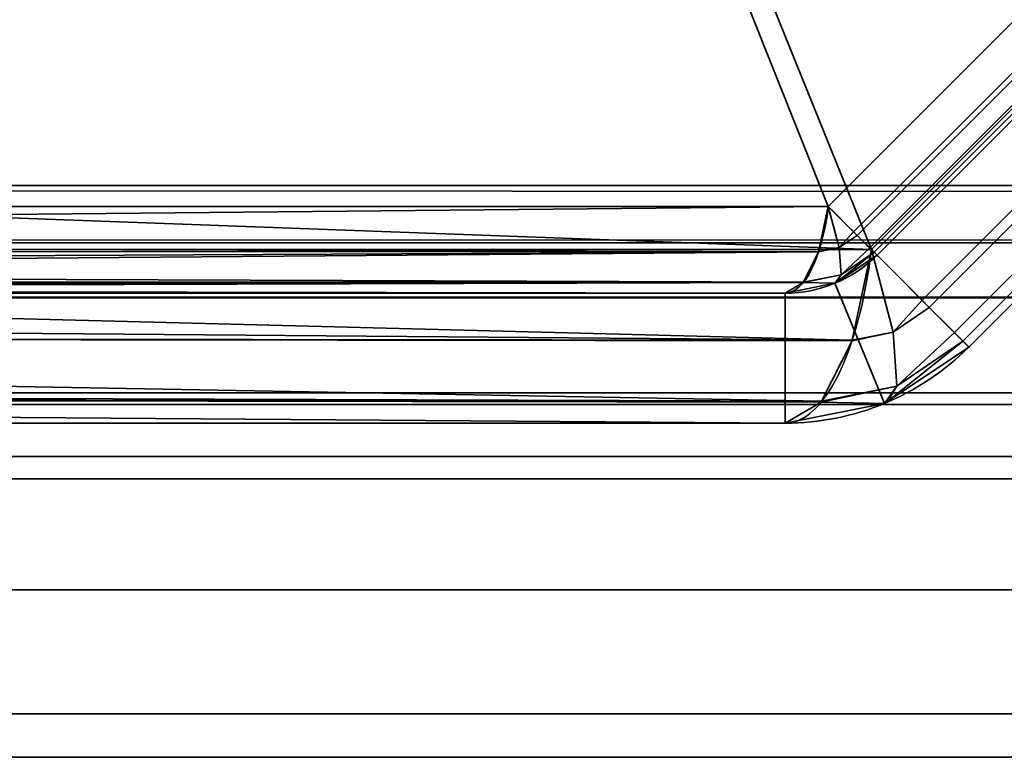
# Model space of a CAD drawing. Header units: millimetres. Extents: x -603 to 3703, y -115 to 249.
# Tile 16 of 256: x -424.11 to -418.8, y -33.3 to -29.33. Entities that reach past the tile are written whole.
import ezdxf

# ---------------------------------------------------------------- set-up
doc = ezdxf.new("R2010")
doc.units = ezdxf.units.MM
doc.layers.add('151', color=7, linetype='Continuous', true_color=0xffffff)

# ---------------------------------------------------------------- blocks, each defined once
blk = doc.blocks.new('UG_SURFACE_048')
at = {"layer": '151', "color": 252, "linetype": 'Continuous', "lineweight": 35}
for points in [[(-429.1325, -6.8266, 1160.357), (-439.1734, -16.8675, 1160.357), (-439.1734, -30.3324, 1165.4195), (-419.7475, -30.3324, 1172.7232)], [(-419.7475, -30.3324, 999.7768), (-439.1734, -30.3324, 1007.0806), (-439.1734, -16.8675, 1012.143), (-429.1325, -6.8266, 1012.143)], [(-419.7475, -30.3324, 1172.7232), (-415.6676, -26.2525, 1172.7232), (-415.6676, -6.8266, 1165.4195), (-429.1325, -6.8266, 1160.357)], [(-429.1325, -6.8266, 1012.143), (-415.6676, -6.8266, 1007.0806), (-415.6676, -26.2525, 999.7768), (-419.7475, -30.3324, 999.7768)], [(-419.5151, -30.5648, 1172.1051), (-438.4734, -29.8676, 1164.7152), (-438.4734, -17.1575, 1159.9364), (-428.8425, -7.5266, 1159.9364)], [(-428.8425, -7.5266, 1012.5636), (-438.4734, -17.1575, 1012.5636), (-438.4734, -29.8676, 1007.7848), (-419.5151, -30.5648, 1000.3949)], [(-428.8425, -7.5266, 1159.9364), (-416.1324, -7.5266, 1164.7152), (-415.4353, -26.4849, 1172.1051), (-419.5151, -30.5648, 1172.1051)], [(-419.5151, -30.5648, 1000.3949), (-415.4353, -26.4849, 1000.3949), (-416.1324, -7.5266, 1007.7848), (-428.8425, -7.5266, 1012.5636)], [(-419.6112, -30.4687, 1172.884), (-415.5313, -26.3888, 1172.884), (-415.6676, -26.2525, 1172.7232), (-419.7475, -30.3324, 1172.7232)], [(-415.5313, -26.3888, 999.616), (-419.6112, -30.4687, 999.616), (-419.7475, -30.3324, 999.7768), (-415.6676, -26.2525, 999.7768)], [(-415.5117, -26.4084, 1172.9071), (-415.5313, -26.3888, 1172.884), (-419.6112, -30.4687, 1172.884), (-419.5916, -30.4883, 1172.9071)], [(-419.5916, -30.4883, 999.5928), (-419.6112, -30.4687, 999.616), (-415.5313, -26.3888, 999.616), (-415.5117, -26.4084, 999.5928)], [(-419.5916, -30.4883, 1172.9071), (-419.5239, -30.556, 1173.0992), (-415.444, -26.4761, 1173.0992), (-415.5117, -26.4084, 1172.9071)], [(-415.5117, -26.4084, 999.5928), (-415.444, -26.4761, 999.4008), (-419.5239, -30.556, 999.4008), (-419.5916, -30.4883, 999.5928)], [(-415.4211, -26.499, 1173.1642), (-415.444, -26.4761, 1173.0992), (-419.5239, -30.556, 1173.0992), (-419.501, -30.5789, 1173.1642)], [(-419.501, -30.5789, 999.3358), (-419.5239, -30.556, 999.4008), (-415.444, -26.4761, 999.4008), (-415.4211, -26.499, 999.3358)], [(-415.1627, -26.7575, 1172.4267), (-419.2425, -30.8374, 1172.4267), (-419.5151, -30.5648, 1172.1051), (-415.4353, -26.4849, 1172.1051)], [(-419.2425, -30.8374, 1000.0733), (-415.1627, -26.7575, 1000.0733), (-415.4353, -26.4849, 1000.3949), (-419.5151, -30.5648, 1000.3949)], [(-419.501, -30.5789, 1173.1642), (-419.4849, -30.595, 1173.3412), (-415.405, -26.5151, 1173.3412), (-415.4211, -26.499, 1173.1642)], [(-415.4211, -26.499, 999.3358), (-415.405, -26.5151, 999.1588), (-419.4849, -30.595, 999.1588), (-419.501, -30.5789, 999.3358)], [(-415.405, -26.5151, 1173.3412), (-419.4849, -30.595, 1173.3412), (-419.4849, -30.595, 1191.25), (-415.405, -26.5151, 1191.25)], [(-419.4849, -30.595, 999.1588), (-415.405, -26.5151, 999.1588), (-415.405, -26.5151, 981.25), (-419.4849, -30.595, 981.25)], [(-415.405, -26.5151, 1191.25), (-419.4849, -30.595, 1191.25), (-418.99, -31.09, 1191.25), (-414.91, -27.01, 1191.25)], [(-414.91, -27.01, 981.25), (-418.99, -31.09, 981.25), (-419.4849, -30.595, 981.25), (-415.405, -26.5151, 981.25)], [(-419.2033, -30.8767, 1172.4731), (-419.2425, -30.8374, 1172.4267), (-415.1627, -26.7575, 1172.4267), (-415.1233, -26.7968, 1172.4731)], [(-415.1233, -26.7968, 1000.0269), (-415.1627, -26.7575, 1000.0733), (-419.2425, -30.8374, 1000.0733), (-419.2033, -30.8767, 1000.0269)], [(-415.1233, -26.7968, 1172.4731), (-414.988, -26.9321, 1172.8572), (-419.0679, -31.012, 1172.8572), (-419.2033, -30.8767, 1172.4731)], [(-419.2033, -30.8767, 1000.0269), (-419.0679, -31.012, 999.6428), (-414.988, -26.9321, 999.6428), (-415.1233, -26.7968, 1000.0269)], [(-419.0221, -31.0578, 1172.9873), (-419.0679, -31.012, 1172.8572), (-414.988, -26.9321, 1172.8572), (-414.9422, -26.9779, 1172.9873)], [(-414.9422, -26.9779, 999.5127), (-414.988, -26.9321, 999.6428), (-419.0679, -31.012, 999.6428), (-419.0221, -31.0578, 999.5127)], [(-414.9422, -26.9779, 1172.9873), (-414.91, -27.01, 1173.3412), (-418.99, -31.09, 1173.3412), (-419.0221, -31.0578, 1172.9873)], [(-419.0221, -31.0578, 999.5127), (-418.99, -31.09, 999.1588), (-414.91, -27.01, 999.1588), (-414.9422, -26.9779, 999.5127)], [(-418.99, -31.09, 1173.3412), (-414.91, -27.01, 1173.3412), (-414.91, -27.01, 1191.25), (-418.99, -31.09, 1191.25)], [(-414.91, -27.01, 999.1588), (-418.99, -31.09, 999.1588), (-418.99, -31.09, 981.25), (-414.91, -27.01, 981.25)], [(-419.5151, -30.5648, 1172.1051), (-438.5925, -30.5648, 1164.9325), (-438.4734, -29.8676, 1164.7152)], [(-438.4734, -29.8676, 1007.7848), (-438.5925, -30.5648, 1007.5675), (-419.5151, -30.5648, 1000.3949)], [(-419.7475, -30.3324, 1172.7232), (-439.1734, -30.3324, 1165.4195), (-439.2091, -30.5217, 1165.5146)], [(-439.2091, -30.5217, 1165.5146), (-419.7996, -30.5765, 1172.8617), (-419.7475, -30.3324, 1172.7232)], [(-419.7475, -30.3324, 999.7768), (-419.7996, -30.5765, 999.6383), (-439.2091, -30.5217, 1006.9854)], [(-439.2091, -30.5217, 1006.9854), (-439.1734, -30.3324, 1007.0806), (-419.7475, -30.3324, 999.7768)], [(-419.7999, -30.578, 1172.8625), (-419.6888, -30.5545, 1172.8954), (-419.7475, -30.3324, 1172.7232), (-419.7996, -30.5765, 1172.8617)], [(-419.7996, -30.5765, 999.6383), (-419.7475, -30.3324, 999.7768), (-419.6888, -30.5545, 999.6045)], [(-419.6112, -30.4687, 1172.884), (-419.7475, -30.3324, 1172.7232), (-419.6888, -30.5545, 1172.8954)], [(-419.6888, -30.5545, 999.6045), (-419.7475, -30.3324, 999.7768), (-419.6112, -30.4687, 999.616)], [(-419.6888, -30.5545, 1172.8954), (-419.5916, -30.4883, 1172.9071), (-419.6112, -30.4687, 1172.884)], [(-419.6112, -30.4687, 999.616), (-419.5916, -30.4883, 999.5928), (-419.6888, -30.5545, 999.6045)], [(-419.5239, -30.556, 1173.0992), (-419.5916, -30.4883, 1172.9071), (-419.6888, -30.5545, 1172.8954), (-419.6791, -30.7002, 1173.1429)], [(-419.6791, -30.7002, 999.3571), (-419.6888, -30.5545, 999.6045), (-419.5916, -30.4883, 999.5928), (-419.5239, -30.556, 999.4008)], [(-439.2091, -30.5217, 1165.5146), (-439.2272, -30.5714, 1165.5626), (-419.7996, -30.5765, 1172.8617)], [(-419.7996, -30.5765, 999.6383), (-439.2272, -30.5714, 1006.9374), (-439.2091, -30.5217, 1006.9854)], [(-419.6791, -30.7002, 1173.1429), (-419.6888, -30.5545, 1172.8954), (-419.7999, -30.578, 1172.8625), (-419.8817, -30.7412, 1173.08)], [(-419.8817, -30.7412, 999.4201), (-419.7999, -30.578, 999.6375), (-419.6888, -30.5545, 999.6045), (-419.6791, -30.7002, 999.3571)], [(-419.6888, -30.5545, 999.6045), (-419.7999, -30.578, 999.6375), (-419.7996, -30.5765, 999.6383)], [(-419.6791, -30.7002, 1173.1429), (-419.501, -30.5789, 1173.1642), (-419.5239, -30.556, 1173.0992)], [(-419.5239, -30.556, 999.4008), (-419.501, -30.5789, 999.3358), (-419.6791, -30.7002, 999.3571)], [(-419.7999, -30.578, 999.6375), (-439.3086, -30.7352, 1006.721), (-439.2634, -30.6713, 1006.8412)], [(-419.7999, -30.578, 999.6375), (-419.8817, -30.7412, 999.4201), (-439.3086, -30.7352, 1006.721)], [(-419.7999, -30.578, 1172.8625), (-439.2272, -30.5714, 1165.5626), (-439.2634, -30.6713, 1165.6588)], [(-419.7999, -30.578, 999.6375), (-439.2634, -30.6713, 1006.8412), (-439.2272, -30.5714, 1006.9374)], [(-419.8817, -30.7412, 1173.08), (-419.7999, -30.578, 1172.8625), (-439.2634, -30.6713, 1165.6588)], [(-419.7999, -30.578, 1172.8625), (-419.7996, -30.5765, 1172.8617), (-439.2272, -30.5714, 1165.5626)], [(-439.2272, -30.5714, 1006.9374), (-419.7996, -30.5765, 999.6383), (-419.7999, -30.578, 999.6375)], [(-419.6194, -31.0531, 1172.3822), (-438.8152, -30.895, 1165.0285), (-438.5925, -30.5648, 1164.9325)], [(-438.5925, -30.5648, 1007.5675), (-438.8152, -30.895, 1007.4716), (-419.6194, -31.0531, 1000.1178)], [(-438.5925, -30.5648, 1164.9325), (-419.5151, -30.5648, 1172.1051), (-419.6194, -31.0531, 1172.3822)], [(-419.6194, -31.0531, 1000.1178), (-419.5151, -30.5648, 1000.3949), (-438.5925, -30.5648, 1007.5675)], [(-419.712, -30.7467, 1191.25), (-419.4849, -30.595, 1191.25), (-419.4849, -30.595, 1173.3412), (-419.7043, -30.7416, 1173.3412)], [(-419.4849, -30.595, 981.25), (-419.712, -30.7467, 981.25), (-419.712, -30.7467, 999.1588), (-419.7043, -30.7416, 999.1588)], [(-419.4849, -30.595, 1191.25), (-419.712, -30.7467, 1191.25), (-419.4441, -31.3934, 1191.25), (-418.99, -31.09, 1191.25)], [(-418.99, -31.09, 981.25), (-419.4441, -31.3934, 981.25), (-419.712, -30.7467, 981.25), (-419.4849, -30.595, 981.25)], [(-419.7043, -30.7416, 1173.3412), (-419.4849, -30.595, 1173.3412), (-419.501, -30.5789, 1173.1642)], [(-419.501, -30.5789, 1173.1642), (-419.6791, -30.7002, 1173.1429), (-419.7043, -30.7416, 1173.3412)], [(-419.7043, -30.7416, 999.1588), (-419.6791, -30.7002, 999.3571), (-419.501, -30.5789, 999.3358)], [(-419.501, -30.5789, 999.3358), (-419.4849, -30.595, 999.1588), (-419.7043, -30.7416, 999.1588)], [(-419.7043, -30.7416, 999.1588), (-419.4849, -30.595, 999.1588), (-419.4849, -30.595, 981.25)], [(-419.6194, -31.0531, 1172.3822), (-419.5151, -30.5648, 1172.1051), (-419.3977, -31.0091, 1172.4497)], [(-419.3977, -31.0091, 1000.0502), (-419.5151, -30.5648, 1000.3949), (-419.6194, -31.0531, 1000.1178)], [(-419.3977, -31.0091, 1172.4497), (-419.5151, -30.5648, 1172.1051), (-419.2425, -30.8374, 1172.4267)], [(-419.2425, -30.8374, 1000.0733), (-419.5151, -30.5648, 1000.3949), (-419.3977, -31.0091, 1000.0502)], [(-439.2634, -30.6713, 1165.6588), (-439.3086, -30.7352, 1165.779), (-419.8817, -30.7412, 1173.08)], [(-419.712, -30.7467, 1173.3412), (-419.6791, -30.7002, 1173.1429), (-419.8826, -30.7431, 1173.0825)], [(-419.8817, -30.7412, 1173.08), (-419.8826, -30.7431, 1173.0825), (-419.6791, -30.7002, 1173.1429)], [(-419.6791, -30.7002, 999.3571), (-419.8826, -30.7431, 999.4175), (-419.8817, -30.7412, 999.4201)], [(-419.8826, -30.7431, 999.4175), (-419.6791, -30.7002, 999.3571), (-419.712, -30.7467, 999.1588)], [(-419.712, -30.7467, 1173.3412), (-419.7043, -30.7416, 1173.3412), (-419.6791, -30.7002, 1173.1429)], [(-419.6791, -30.7002, 999.3571), (-419.7043, -30.7416, 999.1588), (-419.712, -30.7467, 999.1588)], [(-419.8826, -30.7431, 999.4175), (-439.4058, -30.8, 1006.4625), (-439.3311, -30.767, 1006.6612)], [(-419.8826, -30.7431, 999.4175), (-419.9799, -30.8, 999.1588), (-439.4058, -30.8, 1006.4625)], [(-439.3311, -30.767, 1165.8388), (-439.4058, -30.8, 1166.0376), (-419.9799, -30.8, 1173.3412)], [(-419.8826, -30.7431, 1173.0825), (-439.3086, -30.7352, 1165.779), (-439.3311, -30.767, 1165.8388)], [(-419.8826, -30.7431, 999.4175), (-439.3311, -30.767, 1006.6612), (-439.3086, -30.7352, 1006.721)], [(-419.9799, -30.8, 1173.3412), (-419.8826, -30.7431, 1173.0825), (-439.3311, -30.767, 1165.8388)], [(-419.8826, -30.7431, 1173.0825), (-419.8817, -30.7412, 1173.08), (-439.3086, -30.7352, 1165.779)], [(-439.3086, -30.7352, 1006.721), (-419.8817, -30.7412, 999.4201), (-419.8826, -30.7431, 999.4175)], [(-419.8826, -30.7431, 1173.0825), (-419.9799, -30.8, 1173.3412), (-419.712, -30.7467, 1173.3412)], [(-419.712, -30.7467, 999.1588), (-419.9799, -30.8, 999.1588), (-419.8826, -30.7431, 999.4175)], [(-419.9799, -30.8, 1173.3412), (-419.9799, -30.8, 1191.25), (-419.712, -30.7467, 1191.25), (-419.712, -30.7467, 1173.3412)], [(-419.9799, -30.8, 981.25), (-419.9799, -30.8, 999.1588), (-419.712, -30.7467, 999.1588), (-419.712, -30.7467, 981.25)], [(-419.9799, -31.5, 1191.25), (-419.4441, -31.3934, 1191.25), (-419.712, -30.7467, 1191.25), (-419.9799, -30.8, 1191.25)], [(-419.9799, -30.8, 981.25), (-419.712, -30.7467, 981.25), (-419.4441, -31.3934, 981.25), (-419.9799, -31.5, 981.25)], [(-419.7043, -30.7416, 1173.3412), (-419.712, -30.7467, 1173.3412), (-419.712, -30.7467, 1191.25)], [(-439.4058, -30.8, 1006.4625), (-419.9799, -30.8, 999.1588), (-419.9799, -30.8, 981.25), (-440.4, -30.8, 981.25)], [(-419.9799, -31.5, 981.25), (-440.4, -31.5, 981.25), (-440.4, -30.8, 981.25), (-419.9799, -30.8, 981.25)], [(-419.9799, -30.8, 1173.3412), (-439.4058, -30.8, 1166.0376), (-439, -30.8, 1166.25)], [(-439, -30.8, 1166.25), (-419.9799, -30.8, 1191.25), (-419.9799, -30.8, 1173.3412)], [(-439, -30.8, 1166.25), (-437, -30.8, 1191.25), (-419.9799, -30.8, 1191.25)], [(-419.9799, -30.8, 1191.25), (-437, -30.8, 1191.25), (-437, -31.5, 1191.25), (-419.9799, -31.5, 1191.25)], [(-419.2425, -30.8374, 1172.4267), (-419.2033, -30.8767, 1172.4731), (-419.3977, -31.0091, 1172.4497)], [(-419.3977, -31.0091, 1000.0502), (-419.2033, -30.8767, 1000.0269), (-419.2425, -30.8374, 1000.0733)], [(-419.3784, -31.3003, 1172.9445), (-419.3977, -31.0091, 1172.4497), (-419.2033, -30.8767, 1172.4731), (-419.0679, -31.012, 1172.8572)], [(-419.0679, -31.012, 999.6428), (-419.2033, -30.8767, 1000.0269), (-419.3977, -31.0091, 1000.0502), (-419.3784, -31.3003, 999.5555)], [(-419.6194, -31.0531, 1172.3822), (-439.0117, -31.0309, 1165.1131), (-438.8152, -30.895, 1165.0285)], [(-438.8152, -30.895, 1007.4716), (-439.0117, -31.0309, 1007.3869), (-419.6194, -31.0531, 1000.1178)], [(-419.7834, -31.3824, 1172.8187), (-439.4265, -31.3178, 1165.2919), (-439.0117, -31.0309, 1165.1131)], [(-439.0117, -31.0309, 1007.3869), (-439.4265, -31.3178, 1007.2081), (-419.7834, -31.3824, 999.6814)], [(-439.0117, -31.0309, 1165.1131), (-419.6194, -31.0531, 1172.3822), (-419.6199, -31.056, 1172.3839)], [(-439.0117, -31.0309, 1165.1131), (-419.6199, -31.056, 1172.3839), (-419.7834, -31.3824, 1172.8187)], [(-419.7834, -31.3824, 999.6814), (-419.6199, -31.056, 1000.1161), (-439.0117, -31.0309, 1007.3869)], [(-419.6199, -31.056, 1000.1161), (-419.6194, -31.0531, 1000.1178), (-439.0117, -31.0309, 1007.3869)], [(-419.7834, -31.3824, 1172.8187), (-419.6199, -31.056, 1172.3839), (-419.3977, -31.0091, 1172.4497), (-419.3784, -31.3003, 1172.9445)], [(-419.3784, -31.3003, 999.5555), (-419.3977, -31.0091, 1000.0502), (-419.6199, -31.056, 1000.1161), (-419.7834, -31.3824, 999.6814)], [(-419.3977, -31.0091, 1172.4497), (-419.6199, -31.056, 1172.3839), (-419.6194, -31.0531, 1172.3822)], [(-419.6194, -31.0531, 1000.1178), (-419.6199, -31.056, 1000.1161), (-419.3977, -31.0091, 1000.0502)], [(-419.0679, -31.012, 1172.8572), (-419.0221, -31.0578, 1172.9873), (-419.3784, -31.3003, 1172.9445)], [(-419.3784, -31.3003, 999.5555), (-419.0221, -31.0578, 999.5127), (-419.0679, -31.012, 999.6428)], [(-418.99, -31.09, 1191.25), (-419.4441, -31.3934, 1191.25), (-419.4441, -31.3934, 1173.3412), (-419.4288, -31.3832, 1173.3412)], [(-419.4441, -31.3934, 981.25), (-418.99, -31.09, 981.25), (-418.99, -31.09, 999.1588), (-419.4288, -31.3832, 999.1588)], [(-419.4288, -31.3832, 1173.3412), (-419.3784, -31.3003, 1172.9445), (-419.0221, -31.0578, 1172.9873)], [(-419.0221, -31.0578, 1172.9873), (-418.99, -31.09, 1173.3412), (-419.4288, -31.3832, 1173.3412)], [(-419.4288, -31.3832, 999.1588), (-418.99, -31.09, 999.1588), (-419.0221, -31.0578, 999.5127)], [(-419.0221, -31.0578, 999.5127), (-419.3784, -31.3003, 999.5555), (-419.4288, -31.3832, 999.1588)], [(-419.4288, -31.3832, 1173.3412), (-418.99, -31.09, 1173.3412), (-418.99, -31.09, 1191.25)], [(-419.3784, -31.3003, 1172.9445), (-419.7854, -31.3863, 1172.8238), (-419.7834, -31.3824, 1172.8187)], [(-419.7854, -31.3863, 1172.8238), (-419.3784, -31.3003, 1172.9445), (-419.4441, -31.3934, 1173.3412)], [(-419.4441, -31.3934, 999.1588), (-419.3784, -31.3003, 999.5555), (-419.7854, -31.3863, 999.6762)], [(-419.7834, -31.3824, 999.6814), (-419.7854, -31.3863, 999.6762), (-419.3784, -31.3003, 999.5555)], [(-419.3784, -31.3003, 1172.9445), (-419.4288, -31.3832, 1173.3412), (-419.4441, -31.3934, 1173.3412)], [(-419.4441, -31.3934, 999.1588), (-419.4288, -31.3832, 999.1588), (-419.3784, -31.3003, 999.5555)], [(-419.9799, -31.5, 1173.3412), (-440.341, -31.5, 1165.6859), (-439.6119, -31.3547, 1165.3718)], [(-439.6119, -31.3547, 1007.1282), (-440.341, -31.5, 1006.8141), (-419.9799, -31.5, 999.1588)], [(-419.7834, -31.3824, 1172.8187), (-439.6119, -31.3547, 1165.3718), (-439.4265, -31.3178, 1165.2919)], [(-439.4265, -31.3178, 1007.2081), (-439.6119, -31.3547, 1007.1282), (-419.7834, -31.3824, 999.6814)], [(-439.6119, -31.3547, 1165.3718), (-419.7834, -31.3824, 1172.8187), (-419.7854, -31.3863, 1172.8238)], [(-439.6119, -31.3547, 1165.3718), (-419.7854, -31.3863, 1172.8238), (-419.9799, -31.5, 1173.3412)], [(-419.9799, -31.5, 999.1588), (-419.7854, -31.3863, 999.6762), (-439.6119, -31.3547, 1007.1282)], [(-419.7854, -31.3863, 999.6762), (-419.7834, -31.3824, 999.6814), (-439.6119, -31.3547, 1007.1282)], [(-419.4441, -31.3934, 1173.3412), (-419.9799, -31.5, 1173.3412), (-419.7854, -31.3863, 1172.8238)], [(-419.7854, -31.3863, 999.6762), (-419.9799, -31.5, 999.1588), (-419.4441, -31.3934, 999.1588)], [(-419.4441, -31.3934, 1173.3412), (-419.4441, -31.3934, 1191.25), (-419.9799, -31.5, 1191.25), (-419.9799, -31.5, 1173.3412)], [(-419.4441, -31.3934, 981.25), (-419.4441, -31.3934, 999.1588), (-419.9799, -31.5, 999.1588), (-419.9799, -31.5, 981.25)], [(-419.4288, -31.3832, 999.1588), (-419.4441, -31.3934, 999.1588), (-419.4441, -31.3934, 981.25)], [(-440.4, -31.5, 981.25), (-419.9799, -31.5, 981.25), (-419.9799, -31.5, 999.1588), (-440.341, -31.5, 1006.8141)], [(-439, -31.5, 1166.25), (-440.341, -31.5, 1165.6859), (-419.9799, -31.5, 1173.3412)], [(-419.9799, -31.5, 1173.3412), (-419.9799, -31.5, 1191.25), (-437, -31.5, 1191.25), (-439, -31.5, 1178.6225)], [(-439, -31.5, 1178.6225), (-439, -31.5, 1166.25), (-419.9799, -31.5, 1173.3412)]]:
    blk.add_3dface(points, dxfattribs=at)
blk = doc.blocks.new('UG_SURFACE_064')
at = {"layer": '151', "color": 252, "linetype": 'Continuous', "lineweight": 35}
for points in [[(-429.1325, -6.8266, 1160.357), (-439.1734, -16.8675, 1160.357), (-439.1734, -30.3324, 1165.4195), (-419.7475, -30.3324, 1172.7232)], [(-419.7475, -30.3324, 1172.7232), (-415.6676, -26.2525, 1172.7232), (-415.6676, -6.8266, 1165.4195), (-429.1325, -6.8266, 1160.357)], [(-419.5151, -30.5648, 1172.1051), (-438.4734, -29.8676, 1164.7152), (-438.4734, -17.1575, 1159.9364), (-428.8425, -7.5266, 1159.9364)], [(-428.8425, -7.5266, 1012.5636), (-438.4734, -17.1575, 1012.5636), (-438.4734, -29.8676, 1007.7848), (-419.5151, -30.5648, 1000.3949)], [(-428.8425, -7.5266, 1159.9364), (-416.1324, -7.5266, 1164.7152), (-415.4353, -26.4849, 1172.1051), (-419.5151, -30.5648, 1172.1051)], [(-419.5151, -30.5648, 1000.3949), (-415.4353, -26.4849, 1000.3949), (-416.1324, -7.5266, 1007.7848), (-428.8425, -7.5266, 1012.5636)], [(-415.6676, -26.2525, 999.7768), (-419.7475, -30.3324, 999.7768), (-439.1734, -30.3324, 1007.0806), (-439.1734, -16.8675, 1012.143)], [(-419.6112, -30.4687, 1172.884), (-415.5313, -26.3888, 1172.884), (-415.6676, -26.2525, 1172.7232), (-419.7475, -30.3324, 1172.7232)], [(-415.5313, -26.3888, 999.616), (-419.6112, -30.4687, 999.616), (-419.7475, -30.3324, 999.7768), (-415.6676, -26.2525, 999.7768)], [(-415.5117, -26.4084, 1172.9071), (-415.5313, -26.3888, 1172.884), (-419.6112, -30.4687, 1172.884), (-419.5916, -30.4883, 1172.9071)], [(-419.5916, -30.4883, 999.5928), (-419.6112, -30.4687, 999.616), (-415.5313, -26.3888, 999.616), (-415.5117, -26.4084, 999.5928)], [(-419.5916, -30.4883, 1172.9071), (-419.5239, -30.556, 1173.0992), (-415.444, -26.4761, 1173.0992), (-415.5117, -26.4084, 1172.9071)], [(-415.5117, -26.4084, 999.5928), (-415.444, -26.4761, 999.4008), (-419.5239, -30.556, 999.4008), (-419.5916, -30.4883, 999.5928)], [(-415.4211, -26.499, 1173.1642), (-415.444, -26.4761, 1173.0992), (-419.5239, -30.556, 1173.0992), (-419.501, -30.5789, 1173.1642)], [(-419.501, -30.5789, 999.3358), (-419.5239, -30.556, 999.4008), (-415.444, -26.4761, 999.4008), (-415.4211, -26.499, 999.3358)], [(-415.1627, -26.7575, 1172.4267), (-419.2425, -30.8374, 1172.4267), (-419.5151, -30.5648, 1172.1051), (-415.4353, -26.4849, 1172.1051)], [(-419.2425, -30.8374, 1000.0733), (-415.1627, -26.7575, 1000.0733), (-415.4353, -26.4849, 1000.3949), (-419.5151, -30.5648, 1000.3949)], [(-419.501, -30.5789, 1173.1642), (-419.4849, -30.595, 1173.3412), (-415.405, -26.5151, 1173.3412), (-415.4211, -26.499, 1173.1642)], [(-415.4211, -26.499, 999.3358), (-415.405, -26.5151, 999.1588), (-419.4849, -30.595, 999.1588), (-419.501, -30.5789, 999.3358)], [(-415.405, -26.5151, 1173.3412), (-419.4849, -30.595, 1173.3412), (-419.4849, -30.595, 1191.25), (-415.405, -26.5151, 1191.25)], [(-419.4849, -30.595, 999.1588), (-415.405, -26.5151, 999.1588), (-415.405, -26.5151, 981.25), (-419.4849, -30.595, 981.25)], [(-415.405, -26.5151, 1191.25), (-419.4849, -30.595, 1191.25), (-418.99, -31.09, 1191.25), (-414.91, -27.01, 1191.25)], [(-414.91, -27.01, 981.25), (-418.99, -31.09, 981.25), (-419.4849, -30.595, 981.25), (-415.405, -26.5151, 981.25)], [(-419.2033, -30.8767, 1172.4731), (-419.2425, -30.8374, 1172.4267), (-415.1627, -26.7575, 1172.4267), (-415.1233, -26.7968, 1172.4731)], [(-415.1233, -26.7968, 1000.0269), (-415.1627, -26.7575, 1000.0733), (-419.2425, -30.8374, 1000.0733), (-419.2033, -30.8767, 1000.0269)], [(-415.1233, -26.7968, 1172.4731), (-414.988, -26.9321, 1172.8572), (-419.0679, -31.012, 1172.8572), (-419.2033, -30.8767, 1172.4731)], [(-419.2033, -30.8767, 1000.0269), (-419.0679, -31.012, 999.6428), (-414.988, -26.9321, 999.6428), (-415.1233, -26.7968, 1000.0269)], [(-419.0221, -31.0578, 1172.9873), (-419.0679, -31.012, 1172.8572), (-414.988, -26.9321, 1172.8572), (-414.9422, -26.9779, 1172.9873)], [(-414.9422, -26.9779, 999.5127), (-414.988, -26.9321, 999.6428), (-419.0679, -31.012, 999.6428), (-419.0221, -31.0578, 999.5127)], [(-414.9422, -26.9779, 1172.9873), (-414.91, -27.01, 1173.3412), (-418.99, -31.09, 1173.3412), (-419.0221, -31.0578, 1172.9873)], [(-419.0221, -31.0578, 999.5127), (-418.99, -31.09, 999.1588), (-414.91, -27.01, 999.1588), (-414.9422, -26.9779, 999.5127)], [(-418.99, -31.09, 1173.3412), (-414.91, -27.01, 1173.3412), (-414.91, -27.01, 1191.25), (-418.99, -31.09, 1191.25)], [(-414.91, -27.01, 999.1588), (-418.99, -31.09, 999.1588), (-418.99, -31.09, 981.25), (-414.91, -27.01, 981.25)], [(-419.5151, -30.5648, 1172.1051), (-438.5925, -30.5648, 1164.9325), (-438.4734, -29.8676, 1164.7152)], [(-438.4734, -29.8676, 1007.7848), (-438.5925, -30.5648, 1007.5675), (-419.5151, -30.5648, 1000.3949)], [(-419.7475, -30.3324, 1172.7232), (-439.1734, -30.3324, 1165.4195), (-439.2091, -30.5217, 1165.5146)], [(-439.2091, -30.5217, 1165.5146), (-419.7996, -30.5765, 1172.8617), (-419.7475, -30.3324, 1172.7232)], [(-419.7475, -30.3324, 999.7768), (-419.7996, -30.5765, 999.6383), (-439.2091, -30.5217, 1006.9854)], [(-439.2091, -30.5217, 1006.9854), (-439.1734, -30.3324, 1007.0806), (-419.7475, -30.3324, 999.7768)], [(-419.7999, -30.578, 1172.8625), (-419.6888, -30.5545, 1172.8954), (-419.7475, -30.3324, 1172.7232), (-419.7996, -30.5765, 1172.8617)], [(-419.7996, -30.5765, 999.6383), (-419.7475, -30.3324, 999.7768), (-419.6888, -30.5545, 999.6045)], [(-419.6112, -30.4687, 1172.884), (-419.7475, -30.3324, 1172.7232), (-419.6888, -30.5545, 1172.8954)], [(-419.6888, -30.5545, 999.6045), (-419.7475, -30.3324, 999.7768), (-419.6112, -30.4687, 999.616)], [(-419.6888, -30.5545, 1172.8954), (-419.5916, -30.4883, 1172.9071), (-419.6112, -30.4687, 1172.884)], [(-419.6112, -30.4687, 999.616), (-419.5916, -30.4883, 999.5928), (-419.6888, -30.5545, 999.6045)], [(-419.5239, -30.556, 1173.0992), (-419.5916, -30.4883, 1172.9071), (-419.6888, -30.5545, 1172.8954), (-419.6791, -30.7002, 1173.1429)], [(-419.6791, -30.7002, 999.3571), (-419.6888, -30.5545, 999.6045), (-419.5916, -30.4883, 999.5928), (-419.5239, -30.556, 999.4008)], [(-439.2091, -30.5217, 1165.5146), (-439.2272, -30.5714, 1165.5626), (-419.7996, -30.5765, 1172.8617)], [(-419.7996, -30.5765, 999.6383), (-439.2272, -30.5714, 1006.9374), (-439.2091, -30.5217, 1006.9854)], [(-419.6791, -30.7002, 1173.1429), (-419.6888, -30.5545, 1172.8954), (-419.7999, -30.578, 1172.8625), (-419.8817, -30.7412, 1173.08)], [(-419.8817, -30.7412, 999.4201), (-419.7999, -30.578, 999.6375), (-419.6888, -30.5545, 999.6045), (-419.6791, -30.7002, 999.3571)], [(-419.6888, -30.5545, 999.6045), (-419.7999, -30.578, 999.6375), (-419.7996, -30.5765, 999.6383)], [(-419.6791, -30.7002, 1173.1429), (-419.501, -30.5789, 1173.1642), (-419.5239, -30.556, 1173.0992)], [(-419.5239, -30.556, 999.4008), (-419.501, -30.5789, 999.3358), (-419.6791, -30.7002, 999.3571)], [(-419.7999, -30.578, 999.6375), (-439.3086, -30.7352, 1006.721), (-439.2634, -30.6713, 1006.8412)], [(-419.7999, -30.578, 999.6375), (-419.8817, -30.7412, 999.4201), (-439.3086, -30.7352, 1006.721)], [(-419.7999, -30.578, 1172.8625), (-439.2272, -30.5714, 1165.5626), (-439.2634, -30.6713, 1165.6588)], [(-419.7999, -30.578, 999.6375), (-439.2634, -30.6713, 1006.8412), (-439.2272, -30.5714, 1006.9374)], [(-419.8817, -30.7412, 1173.08), (-419.7999, -30.578, 1172.8625), (-439.2634, -30.6713, 1165.6588)], [(-419.7999, -30.578, 1172.8625), (-419.7996, -30.5765, 1172.8617), (-439.2272, -30.5714, 1165.5626)], [(-439.2272, -30.5714, 1006.9374), (-419.7996, -30.5765, 999.6383), (-419.7999, -30.578, 999.6375)], [(-419.6194, -31.0531, 1172.3822), (-438.8152, -30.895, 1165.0285), (-438.5925, -30.5648, 1164.9325)], [(-438.5925, -30.5648, 1007.5675), (-438.8152, -30.895, 1007.4716), (-419.6194, -31.0531, 1000.1178)], [(-438.5925, -30.5648, 1164.9325), (-419.5151, -30.5648, 1172.1051), (-419.6194, -31.0531, 1172.3822)], [(-419.6194, -31.0531, 1000.1178), (-419.5151, -30.5648, 1000.3949), (-438.5925, -30.5648, 1007.5675)], [(-419.712, -30.7467, 1191.25), (-419.4849, -30.595, 1191.25), (-419.4849, -30.595, 1173.3412), (-419.7043, -30.7416, 1173.3412)], [(-419.4849, -30.595, 981.25), (-419.712, -30.7467, 981.25), (-419.712, -30.7467, 999.1588), (-419.7043, -30.7416, 999.1588)], [(-419.4849, -30.595, 1191.25), (-419.712, -30.7467, 1191.25), (-419.4441, -31.3934, 1191.25), (-418.99, -31.09, 1191.25)], [(-418.99, -31.09, 981.25), (-419.4441, -31.3934, 981.25), (-419.712, -30.7467, 981.25), (-419.4849, -30.595, 981.25)], [(-419.7043, -30.7416, 1173.3412), (-419.4849, -30.595, 1173.3412), (-419.501, -30.5789, 1173.1642)], [(-419.501, -30.5789, 1173.1642), (-419.6791, -30.7002, 1173.1429), (-419.7043, -30.7416, 1173.3412)], [(-419.7043, -30.7416, 999.1588), (-419.6791, -30.7002, 999.3571), (-419.501, -30.5789, 999.3358)], [(-419.501, -30.5789, 999.3358), (-419.4849, -30.595, 999.1588), (-419.7043, -30.7416, 999.1588)], [(-419.7043, -30.7416, 999.1588), (-419.4849, -30.595, 999.1588), (-419.4849, -30.595, 981.25)], [(-419.6194, -31.0531, 1172.3822), (-419.5151, -30.5648, 1172.1051), (-419.3977, -31.0091, 1172.4497)], [(-419.3977, -31.0091, 1000.0502), (-419.5151, -30.5648, 1000.3949), (-419.6194, -31.0531, 1000.1178)], [(-419.3977, -31.0091, 1172.4497), (-419.5151, -30.5648, 1172.1051), (-419.2425, -30.8374, 1172.4267)], [(-419.2425, -30.8374, 1000.0733), (-419.5151, -30.5648, 1000.3949), (-419.3977, -31.0091, 1000.0502)], [(-439.2634, -30.6713, 1165.6588), (-439.3086, -30.7352, 1165.779), (-419.8817, -30.7412, 1173.08)], [(-419.712, -30.7467, 1173.3412), (-419.6791, -30.7002, 1173.1429), (-419.8826, -30.7431, 1173.0825)], [(-419.8817, -30.7412, 1173.08), (-419.8826, -30.7431, 1173.0825), (-419.6791, -30.7002, 1173.1429)], [(-419.6791, -30.7002, 999.3571), (-419.8826, -30.7431, 999.4175), (-419.8817, -30.7412, 999.4201)], [(-419.8826, -30.7431, 999.4175), (-419.6791, -30.7002, 999.3571), (-419.712, -30.7467, 999.1588)], [(-419.712, -30.7467, 1173.3412), (-419.7043, -30.7416, 1173.3412), (-419.6791, -30.7002, 1173.1429)], [(-419.6791, -30.7002, 999.3571), (-419.7043, -30.7416, 999.1588), (-419.712, -30.7467, 999.1588)], [(-419.8826, -30.7431, 999.4175), (-439.4058, -30.8, 1006.4625), (-439.3311, -30.767, 1006.6612)], [(-419.8826, -30.7431, 999.4175), (-419.9799, -30.8, 999.1588), (-439.4058, -30.8, 1006.4625)], [(-439.3311, -30.767, 1165.8388), (-439.4058, -30.8, 1166.0376), (-419.9799, -30.8, 1173.3412)], [(-419.8826, -30.7431, 1173.0825), (-439.3086, -30.7352, 1165.779), (-439.3311, -30.767, 1165.8388)], [(-419.8826, -30.7431, 999.4175), (-439.3311, -30.767, 1006.6612), (-439.3086, -30.7352, 1006.721)], [(-419.9799, -30.8, 1173.3412), (-419.8826, -30.7431, 1173.0825), (-439.3311, -30.767, 1165.8388)], [(-419.8826, -30.7431, 1173.0825), (-419.8817, -30.7412, 1173.08), (-439.3086, -30.7352, 1165.779)], [(-439.3086, -30.7352, 1006.721), (-419.8817, -30.7412, 999.4201), (-419.8826, -30.7431, 999.4175)], [(-419.8826, -30.7431, 1173.0825), (-419.9799, -30.8, 1173.3412), (-419.712, -30.7467, 1173.3412)], [(-419.712, -30.7467, 999.1588), (-419.9799, -30.8, 999.1588), (-419.8826, -30.7431, 999.4175)], [(-419.9799, -30.8, 1173.3412), (-419.9799, -30.8, 1191.25), (-419.712, -30.7467, 1191.25), (-419.712, -30.7467, 1173.3412)], [(-419.9799, -30.8, 981.25), (-419.9799, -30.8, 999.1588), (-419.712, -30.7467, 999.1588), (-419.712, -30.7467, 981.25)], [(-419.9799, -31.5, 1191.25), (-419.4441, -31.3934, 1191.25), (-419.712, -30.7467, 1191.25), (-419.9799, -30.8, 1191.25)], [(-419.9799, -30.8, 981.25), (-419.712, -30.7467, 981.25), (-419.4441, -31.3934, 981.25), (-419.9799, -31.5, 981.25)], [(-419.7043, -30.7416, 1173.3412), (-419.712, -30.7467, 1173.3412), (-419.712, -30.7467, 1191.25)], [(-439.4058, -30.8, 1006.4625), (-419.9799, -30.8, 999.1588), (-419.9799, -30.8, 981.25), (-440.4, -30.8, 981.25)], [(-419.9799, -31.5, 981.25), (-440.4, -31.5, 981.25), (-440.4, -30.8, 981.25), (-419.9799, -30.8, 981.25)], [(-419.9799, -30.8, 1173.3412), (-439.4058, -30.8, 1166.0376), (-439, -30.8, 1166.25)], [(-439, -30.8, 1166.25), (-419.9799, -30.8, 1191.25), (-419.9799, -30.8, 1173.3412)], [(-439, -30.8, 1166.25), (-437, -30.8, 1191.25), (-419.9799, -30.8, 1191.25)], [(-419.9799, -30.8, 1191.25), (-437, -30.8, 1191.25), (-437, -31.5, 1191.25), (-419.9799, -31.5, 1191.25)], [(-419.2425, -30.8374, 1172.4267), (-419.2033, -30.8767, 1172.4731), (-419.3977, -31.0091, 1172.4497)], [(-419.3977, -31.0091, 1000.0502), (-419.2033, -30.8767, 1000.0269), (-419.2425, -30.8374, 1000.0733)], [(-419.3784, -31.3003, 1172.9445), (-419.3977, -31.0091, 1172.4497), (-419.2033, -30.8767, 1172.4731), (-419.0679, -31.012, 1172.8572)], [(-419.0679, -31.012, 999.6428), (-419.2033, -30.8767, 1000.0269), (-419.3977, -31.0091, 1000.0502), (-419.3784, -31.3003, 999.5555)], [(-419.6194, -31.0531, 1172.3822), (-439.0117, -31.0309, 1165.1131), (-438.8152, -30.895, 1165.0285)], [(-438.8152, -30.895, 1007.4716), (-439.0117, -31.0309, 1007.3869), (-419.6194, -31.0531, 1000.1178)], [(-419.7834, -31.3824, 1172.8187), (-439.4265, -31.3178, 1165.2919), (-439.0117, -31.0309, 1165.1131)], [(-439.0117, -31.0309, 1007.3869), (-439.4265, -31.3178, 1007.2081), (-419.7834, -31.3824, 999.6814)], [(-439.0117, -31.0309, 1165.1131), (-419.6194, -31.0531, 1172.3822), (-419.6199, -31.056, 1172.3839)], [(-439.0117, -31.0309, 1165.1131), (-419.6199, -31.056, 1172.3839), (-419.7834, -31.3824, 1172.8187)], [(-419.7834, -31.3824, 999.6814), (-419.6199, -31.056, 1000.1161), (-439.0117, -31.0309, 1007.3869)], [(-419.6199, -31.056, 1000.1161), (-419.6194, -31.0531, 1000.1178), (-439.0117, -31.0309, 1007.3869)], [(-419.7834, -31.3824, 1172.8187), (-419.6199, -31.056, 1172.3839), (-419.3977, -31.0091, 1172.4497), (-419.3784, -31.3003, 1172.9445)], [(-419.3784, -31.3003, 999.5555), (-419.3977, -31.0091, 1000.0502), (-419.6199, -31.056, 1000.1161), (-419.7834, -31.3824, 999.6814)], [(-419.3977, -31.0091, 1172.4497), (-419.6199, -31.056, 1172.3839), (-419.6194, -31.0531, 1172.3822)], [(-419.6194, -31.0531, 1000.1178), (-419.6199, -31.056, 1000.1161), (-419.3977, -31.0091, 1000.0502)], [(-419.0679, -31.012, 1172.8572), (-419.0221, -31.0578, 1172.9873), (-419.3784, -31.3003, 1172.9445)], [(-419.3784, -31.3003, 999.5555), (-419.0221, -31.0578, 999.5127), (-419.0679, -31.012, 999.6428)], [(-418.99, -31.09, 1191.25), (-419.4441, -31.3934, 1191.25), (-419.4441, -31.3934, 1173.3412), (-419.4288, -31.3832, 1173.3412)], [(-419.4441, -31.3934, 981.25), (-418.99, -31.09, 981.25), (-418.99, -31.09, 999.1588), (-419.4288, -31.3832, 999.1588)], [(-419.4288, -31.3832, 1173.3412), (-419.3784, -31.3003, 1172.9445), (-419.0221, -31.0578, 1172.9873)], [(-419.0221, -31.0578, 1172.9873), (-418.99, -31.09, 1173.3412), (-419.4288, -31.3832, 1173.3412)], [(-419.4288, -31.3832, 999.1588), (-418.99, -31.09, 999.1588), (-419.0221, -31.0578, 999.5127)], [(-419.0221, -31.0578, 999.5127), (-419.3784, -31.3003, 999.5555), (-419.4288, -31.3832, 999.1588)], [(-419.4288, -31.3832, 1173.3412), (-418.99, -31.09, 1173.3412), (-418.99, -31.09, 1191.25)], [(-419.3784, -31.3003, 1172.9445), (-419.7854, -31.3863, 1172.8238), (-419.7834, -31.3824, 1172.8187)], [(-419.7854, -31.3863, 1172.8238), (-419.3784, -31.3003, 1172.9445), (-419.4441, -31.3934, 1173.3412)], [(-419.4441, -31.3934, 999.1588), (-419.3784, -31.3003, 999.5555), (-419.7854, -31.3863, 999.6762)], [(-419.7834, -31.3824, 999.6814), (-419.7854, -31.3863, 999.6762), (-419.3784, -31.3003, 999.5555)], [(-419.3784, -31.3003, 1172.9445), (-419.4288, -31.3832, 1173.3412), (-419.4441, -31.3934, 1173.3412)], [(-419.4441, -31.3934, 999.1588), (-419.4288, -31.3832, 999.1588), (-419.3784, -31.3003, 999.5555)], [(-419.9799, -31.5, 1173.3412), (-440.341, -31.5, 1165.6859), (-439.6119, -31.3547, 1165.3718)], [(-439.6119, -31.3547, 1007.1282), (-440.341, -31.5, 1006.8141), (-419.9799, -31.5, 999.1588)], [(-419.7834, -31.3824, 1172.8187), (-439.6119, -31.3547, 1165.3718), (-439.4265, -31.3178, 1165.2919)], [(-439.4265, -31.3178, 1007.2081), (-439.6119, -31.3547, 1007.1282), (-419.7834, -31.3824, 999.6814)], [(-439.6119, -31.3547, 1165.3718), (-419.7834, -31.3824, 1172.8187), (-419.7854, -31.3863, 1172.8238)], [(-439.6119, -31.3547, 1165.3718), (-419.7854, -31.3863, 1172.8238), (-419.9799, -31.5, 1173.3412)], [(-419.9799, -31.5, 999.1588), (-419.7854, -31.3863, 999.6762), (-439.6119, -31.3547, 1007.1282)], [(-419.7854, -31.3863, 999.6762), (-419.7834, -31.3824, 999.6814), (-439.6119, -31.3547, 1007.1282)], [(-419.4441, -31.3934, 1173.3412), (-419.9799, -31.5, 1173.3412), (-419.7854, -31.3863, 1172.8238)], [(-419.7854, -31.3863, 999.6762), (-419.9799, -31.5, 999.1588), (-419.4441, -31.3934, 999.1588)], [(-419.4441, -31.3934, 1173.3412), (-419.4441, -31.3934, 1191.25), (-419.9799, -31.5, 1191.25), (-419.9799, -31.5, 1173.3412)], [(-419.4441, -31.3934, 981.25), (-419.4441, -31.3934, 999.1588), (-419.9799, -31.5, 999.1588), (-419.9799, -31.5, 981.25)], [(-419.4288, -31.3832, 999.1588), (-419.4441, -31.3934, 999.1588), (-419.4441, -31.3934, 981.25)], [(-440.4, -31.5, 981.25), (-419.9799, -31.5, 981.25), (-419.9799, -31.5, 999.1588), (-440.341, -31.5, 1006.8141)], [(-439, -31.5, 1166.25), (-440.341, -31.5, 1165.6859), (-419.9799, -31.5, 1173.3412)], [(-419.9799, -31.5, 1173.3412), (-419.9799, -31.5, 1191.25), (-437, -31.5, 1191.25), (-439, -31.5, 1178.6225)], [(-439, -31.5, 1178.6225), (-439, -31.5, 1166.25), (-419.9799, -31.5, 1173.3412)]]:
    blk.add_3dface(points, dxfattribs=at)
blk = doc.blocks.new('UG_SURFACE_072')
at = {"layer": '151', "color": 252, "linetype": 'Continuous', "lineweight": 35}
for points in [[(-416.08, -31.8, 2023.33), (-416.08, -31.8, -7.75), (-464.92, -31.8, -7.75), (-464.92, -31.8, 2072.17)], [(-416.08, -31.8, 2023.33), (-464.92, -31.8, 2072.17), (-464.92, -33.3, 2072.17), (-416.08, -33.3, 2023.33)], [(-416.08, -33.3, -7.75), (-464.92, -33.3, -7.75), (-464.92, -31.8, -7.75), (-416.08, -31.8, -7.75)], [(-416.08, -33.3, 2023.33), (-464.92, -33.3, 2072.17), (-464.92, -33.3, -7.75), (-416.08, -33.3, -7.75)]]:
    blk.add_3dface(points, dxfattribs=at)
blk = doc.blocks.new('UG_SURFACE_073')
at = {"layer": '151', "color": 252, "linetype": 'Continuous', "lineweight": 35}
for points in [[(-416.08, -31.8, 2023.33), (-416.08, -31.8, -7.75), (-464.92, -31.8, -7.75), (-464.92, -31.8, 2072.17)], [(-416.08, -31.8, 2023.33), (-464.92, -31.8, 2072.17), (-464.92, -33.3, 2072.17), (-416.08, -33.3, 2023.33)], [(-416.08, -33.3, -7.75), (-464.92, -33.3, -7.75), (-464.92, -31.8, -7.75), (-416.08, -31.8, -7.75)], [(-416.08, -33.3, 2023.33), (-464.92, -33.3, 2072.17), (-464.92, -33.3, -7.75), (-416.08, -33.3, -7.75)]]:
    blk.add_3dface(points, dxfattribs=at)
blk = doc.blocks.new('UG_SURFACE_074')
at = {"layer": '151', "color": 252, "linetype": 'Continuous', "lineweight": 35}
for points in [[(-468, -13.3, 2075.2499), (-468, -30.22, 2075.2499), (468, -30.22, 2075.2499), (468, -13.3, 2075.2499)], [(-466.5, -13.3, 2073.75), (466.5, -13.3, 2073.75), (466.5, -30.22, 2073.75), (-466.5, -30.22, 2073.75)], [(467.9408, -30.8209, 2075.1908), (-468, -30.22, 2075.2499), (-467.9408, -30.8209, 2075.1908)], [(467.9408, -30.8209, 2075.1908), (468, -30.22, 2075.2499), (-468, -30.22, 2075.2499)], [(-466.4696, -30.5282, 2073.7197), (-466.5, -30.22, 2073.75), (466.5, -30.22, 2073.75)], [(-466.4696, -30.5282, 2073.7197), (466.5, -30.22, 2073.75), (466.4696, -30.5282, 2073.7197)], [(466.4696, -30.5282, 2073.7197), (466.3797, -30.8246, 2073.6296), (-466.3797, -30.8246, 2073.6296), (-466.4696, -30.5282, 2073.7197)], [(-467.9408, -30.8209, 2075.1908), (-467.7655, -31.3987, 2075.0155), (467.7655, -31.3987, 2075.0155), (467.9408, -30.8209, 2075.1908)], [(466.0372, -31.3372, 2073.2872), (-466.0372, -31.3372, 2073.2872), (-466.3797, -30.8246, 2073.6296), (466.3797, -30.8246, 2073.6296)], [(465.5246, -31.6797, 2072.7746), (-465.5246, -31.6797, 2072.7746), (-466.0372, -31.3372, 2073.2872), (466.0372, -31.3372, 2073.2872)], [(467.7655, -31.3987, 2075.0155), (-467.7655, -31.3987, 2075.0155), (-467.0979, -32.3979, 2074.348), (467.0979, -32.3979, 2074.348)], [(464.92, -31.8, 2072.17), (-464.92, -31.8, 2072.17), (-465.5246, -31.6797, 2072.7746), (465.5246, -31.6797, 2072.7746)], [(-464.92, -31.8, 2072.17), (464.92, -31.8, 2072.17), (416.08, -31.8, 2023.33), (-416.08, -31.8, 2023.33)], [(-416.08, -33.3, 2023.33), (-464.92, -33.3, 2072.17), (-464.92, -31.8, 2072.17), (-416.08, -31.8, 2023.33)], [(467.0979, -32.3979, 2074.348), (-467.0979, -32.3979, 2074.348), (-466.0987, -33.0656, 2073.3488), (466.0987, -33.0656, 2073.3488)], [(466.0987, -33.0656, 2073.3488), (-466.0987, -33.0656, 2073.3488), (-464.92, -33.3, 2072.17), (464.92, -33.3, 2072.17)], [(-464.92, -33.3, 2072.17), (-416.08, -33.3, 2023.33), (416.08, -33.3, 2023.33), (464.92, -33.3, 2072.17)]]:
    blk.add_3dface(points, dxfattribs=at)

msp = doc.modelspace()

# ---------------------------------------------------------------- linework, layer by layer
at = {"layer": '151', "color": 252, "linetype": 'Continuous', "lineweight": -3, "true_color": 0x939598}
for p, q in [((-419.7475, -30.3324, 1172.7231), (-415.6676, -26.2525, 1172.7231)), ((-415.6676, -26.2525, 999.7769), (-419.7475, -30.3324, 999.7769)), ((-419.7475, -30.3324, 1172.7231), (-415.6676, -26.2525, 1172.7231)), ((-415.6676, -26.2525, 999.7769), (-419.7475, -30.3324, 999.7769)), ((-415.4352, -26.4849, 1172.1051), (-419.5151, -30.5648, 1172.1051)), ((-419.5151, -30.5648, 1000.3949), (-415.4352, -26.4849, 1000.3949)), ((-415.4352, -26.4849, 1172.1051), (-419.5151, -30.5648, 1172.1051)), ((-419.5151, -30.5648, 1000.3949), (-415.4352, -26.4849, 1000.3949)), ((-419.4849, -30.595, 981.25), (-415.405, -26.5151, 981.25)), ((-415.405, -26.5151, 1173.3412), (-419.4849, -30.595, 1173.3412)), ((-419.4849, -30.595, 999.1588), (-415.405, -26.5151, 999.1588)), ((-419.4849, -30.595, 1191.25), (-415.405, -26.5151, 1191.25)), ((-419.4849, -30.595, 981.25), (-415.405, -26.5151, 981.25)), ((-419.4849, -30.595, 1191.25), (-415.405, -26.5151, 1191.25)), ((-415.405, -26.5151, 1173.3412), (-419.4849, -30.595, 1173.3412)), ((-419.4849, -30.595, 999.1588), (-415.405, -26.5151, 999.1588)), ((-418.9899, -31.0899, 1173.3412), (-414.9101, -27.0101, 1173.3412)), ((-418.9899, -31.0899, 981.25), (-414.9101, -27.0101, 981.25)), ((-418.9899, -31.0899, 1191.25), (-414.9101, -27.0101, 1191.25)), ((-414.9101, -27.0101, 999.1588), (-418.9899, -31.0899, 999.1588)), ((-418.9899, -31.0899, 981.25), (-414.9101, -27.0101, 981.25)), ((-414.9101, -27.0101, 999.1588), (-418.9899, -31.0899, 999.1588)), ((-418.9899, -31.0899, 1173.3412), (-414.9101, -27.0101, 1173.3412)), ((-418.9899, -31.0899, 1191.25), (-414.9101, -27.0101, 1191.25)), ((468, -30.22, 2075.25), (-468, -30.22, 2075.25)), ((466.5, -30.22, 2073.75), (-466.5, -30.22, 2073.75)), ((-419.7475, -30.3324, 999.7769), (-439.1734, -30.3324, 1007.0805)), ((-439.1734, -30.3324, 1165.4195), (-419.7475, -30.3324, 1172.7231)), ((-439.1734, -30.3324, 1165.4195), (-419.7475, -30.3324, 1172.7231)), ((-419.7475, -30.3324, 999.7769), (-439.1734, -30.3324, 1007.0805)), ((-438.5925, -30.5648, 1007.5675), (-419.5151, -30.5648, 1000.3949)), ((-419.5151, -30.5648, 1172.1051), (-438.5925, -30.5648, 1164.9325)), ((-419.5151, -30.5648, 1172.1051), (-438.5925, -30.5648, 1164.9325)), ((-438.5925, -30.5648, 1007.5675), (-419.5151, -30.5648, 1000.3949)), ((-419.4849, -30.595, 999.1588), (-419.4849, -30.595, 981.25)), ((-419.4849, -30.595, 1191.25), (-419.4849, -30.595, 1173.3412)), ((-419.4849, -30.595, 999.1588), (-419.4849, -30.595, 981.25)), ((-419.4849, -30.595, 1191.25), (-419.4849, -30.595, 1173.3412)), ((-440.4, -30.8, 981.25), (-419.9799, -30.8, 981.25)), ((-440.4, -30.8, 981.25), (-419.9799, -30.8, 981.25)), ((-439.4058, -30.8, 1006.4624), (-419.9799, -30.8, 999.1588)), ((-419.9799, -30.8, 1173.3412), (-439.4058, -30.8, 1166.0376)), ((-419.9799, -30.8, 1173.3412), (-439.4058, -30.8, 1166.0376)), ((-439.4058, -30.8, 1006.4624), (-419.9799, -30.8, 999.1588)), ((-437, -30.8, 1191.25), (-419.9799, -30.8, 1191.25)), ((-437, -30.8, 1191.25), (-419.9799, -30.8, 1191.25)), ((-419.9799, -30.8, 1191.25), (-419.9799, -30.8, 1173.3412)), ((-419.9799, -30.8, 999.1588), (-419.9799, -30.8, 981.25)), ((-419.9799, -30.8, 1191.25), (-419.9799, -30.8, 1173.3412)), ((-419.9799, -30.8, 999.1588), (-419.9799, -30.8, 981.25)), ((-418.9899, -31.0899, 999.1588), (-418.9899, -31.0899, 981.25)), ((-418.9899, -31.0899, 1191.25), (-418.9899, -31.0899, 1173.3412)), ((-418.9899, -31.0899, 1191.25), (-418.9899, -31.0899, 1173.3412)), ((-418.9899, -31.0899, 999.1588), (-418.9899, -31.0899, 981.25)), ((-440.4, -31.5, 981.25), (-419.9799, -31.5, 981.25)), ((-440.4, -31.5, 981.25), (-419.9799, -31.5, 981.25)), ((-440.341, -31.5, 1165.6859), (-419.9799, -31.5, 1173.3412)), ((-419.9799, -31.5, 999.1588), (-440.341, -31.5, 1006.8141)), ((-440.341, -31.5, 1165.6859), (-419.9799, -31.5, 1173.3412)), ((-419.9799, -31.5, 999.1588), (-440.341, -31.5, 1006.8141)), ((-437, -31.5, 1191.25), (-419.9799, -31.5, 1191.25)), ((-437, -31.5, 1191.25), (-419.9799, -31.5, 1191.25)), ((-419.9799, -31.5, 999.1588), (-419.9799, -31.5, 981.25)), ((-419.9799, -31.5, 1191.25), (-419.9799, -31.5, 1173.3412)), ((-419.9799, -31.5, 1191.25), (-419.9799, -31.5, 1173.3412)), ((-419.9799, -31.5, 999.1588), (-419.9799, -31.5, 981.25)), ((464.92, -31.8, 2072.17), (-464.92, -31.8, 2072.17)), ((-464.92, -31.8, 2072.17), (-416.08, -31.8, 2023.33)), ((-464.92, -31.8, 2072.17), (-416.08, -31.8, 2023.33)), ((-416.08, -31.8, -7.75), (-464.92, -31.8, -7.75)), ((-464.92, -31.8, 2072.17), (-416.08, -31.8, 2023.33)), ((-416.08, -31.8, -7.75), (-464.92, -31.8, -7.75)), ((464.92, -33.3, 2072.17), (-464.92, -33.3, 2072.17)), ((-464.92, -33.3, 2072.17), (-416.08, -33.3, 2023.33)), ((-464.92, -33.3, 2072.17), (-416.08, -33.3, 2023.33)), ((-416.08, -33.3, -7.75), (-464.92, -33.3, -7.75)), ((-416.08, -33.3, -7.75), (-464.92, -33.3, -7.75)), ((-464.92, -33.3, 2072.17), (-416.08, -33.3, 2023.33))]:
    msp.add_line(p, q, dxfattribs=at)
at = {"layer": '151', "color": 252, "linetype": 'Continuous', "lineweight": -3, "true_color": 0x939598, "extrusion": (0.936029, 0, 0.351924)}
msp.add_arc((-30.1, 1246.0819, 19.8134), 0.7, 180, 250.6118, dxfattribs=at)
msp.add_arc((-30.1, 1246.0819, 19.8134), 0.7, 180, 250.6118, dxfattribs=at)
at = {"layer": '151', "color": 252, "linetype": 'Continuous', "lineweight": -3, "true_color": 0x939598, "extrusion": (0.936029, 0, -0.351924)}
msp.add_arc((-30.1, 787.4404, -744.7409), 0.7, 109.3882, 180, dxfattribs=at)
msp.add_arc((-30.1, 787.4404, -744.7409), 0.7, 109.3882, 180, dxfattribs=at)
at = {"layer": '151', "color": 252, "linetype": 'Continuous', "lineweight": -3, "true_color": 0x939598, "extrusion": (0.707107, 0.707107, -1.83544e-16)}
for centre, start, end in [((275.6867, 999.1588, -318.2545), 118, 180), ((275.6867, 1173.3412, -318.2545), 180, 242), ((275.6867, 999.1588, -318.2545), 118, 180), ((275.6867, 1173.3412, -318.2545), 180, 242)]:
    msp.add_arc(centre, 0.7, start, end, dxfattribs=at)
at = {"layer": '151', "color": 252, "linetype": 'Continuous', "lineweight": -3, "true_color": 0x939598, "extrusion": (-0.936029, 0, 0.351924)}
msp.add_arc((30.1, 787.4404, 744.7409), 1.4, 0, 70.6118, dxfattribs=at)
msp.add_arc((30.1, 787.4404, 744.7409), 1.4, 0, 70.6118, dxfattribs=at)
at = {"layer": '151', "color": 252, "linetype": 'Continuous', "lineweight": -3, "true_color": 0x939598, "extrusion": (-0.936029, 5.84436e-16, -0.351924)}
msp.add_arc((30.1, 1246.0819, -19.8134), 1.4, 289.3882, 0, dxfattribs=at)
msp.add_arc((30.1, 1246.0819, -19.8134), 1.4, 289.3882, 0, dxfattribs=at)
at = {"layer": '151', "color": 252, "linetype": 'Continuous', "lineweight": -3, "true_color": 0x939598}
for centre, radius in [((-419.9799, -30.1, 981.25), 0.7), ((-419.9799, -30.1, 999.1588), 0.7), ((-419.9799, -30.1, 1191.25), 0.7), ((-419.9799, -30.1, 1191.25), 0.7), ((-419.9799, -30.1, 981.25), 0.7), ((-419.9799, -30.1, 999.1588), 0.7), ((-419.9799, -30.1, 981.25), 1.4), ((-419.9799, -30.1, 1191.25), 1.4), ((-419.9799, -30.1, 1173.3412), 1.4), ((-419.9799, -30.1, 1191.25), 1.4), ((-419.9799, -30.1, 1173.3412), 1.4), ((-419.9799, -30.1, 981.25), 1.4)]:
    msp.add_arc(centre, radius, 270, 315, dxfattribs=at)
at = {"layer": '151', "color": 252, "linetype": 'Continuous', "lineweight": -3, "true_color": 0x939598, "extrusion": (0, 0, -1)}
for centre, radius in [((419.9799, -30.1, -1173.3412), 0.7), ((419.9799, -30.1, -1173.3412), 0.7), ((419.9799, -30.1, -999.1588), 1.4), ((419.9799, -30.1, -999.1588), 1.4)]:
    msp.add_arc(centre, radius, 225, 270, dxfattribs=at)
at = {"layer": '151', "color": 252, "linetype": 'Continuous', "lineweight": -3, "true_color": 0x939598, "extrusion": (-0.707107, -0.707107, 6.11814e-17)}
for centre, start, end in [((-275.6867, 999.1588, 318.2545), 0, 62), ((-275.6867, 1173.3412, 318.2545), 298, 0), ((-275.6867, 999.1588, 318.2545), 0, 62), ((-275.6867, 1173.3412, 318.2545), 298, 0)]:
    msp.add_arc(centre, 1.4, start, end, dxfattribs=at)

# ---------------------------------------------------------------- block references
at = {"layer": '151', "color": 252, "linetype": 'Continuous', "lineweight": -3, "true_color": 0x939598}
for name in ['UG_SURFACE_072', 'UG_SURFACE_073', 'UG_SURFACE_074', 'UG_SURFACE_048', 'UG_SURFACE_064']:
    msp.add_blockref(name, (0, 0), dxfattribs=at)

doc.saveas('drawing.dxf')
